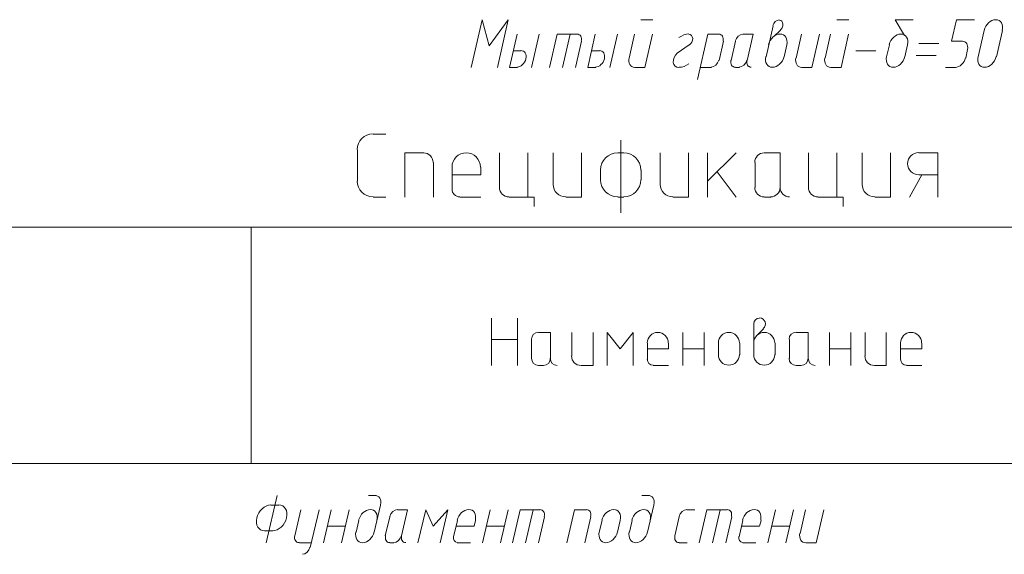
# Model space of a CAD drawing. Header units: millimetres. Extents: x 1527433 to 14789979, y -66543 to 11310.
# Tile 58 of 122: x 1970261 to 1976506, y -56314 to -52924. Entities that reach past the tile are written whole.
import ezdxf

# ---------------------------------------------------------------- set-up
doc = ezdxf.new("R2010")
doc.units = ezdxf.units.MM

msp = doc.modelspace()

# ---------------------------------------------------------------- linework, layer by layer
at = {"color": 7, "lineweight": 0}
for points in [[(1973291.333, -53226.579), (1973359.067, -52926.012), (1973238.417, -53091.112), (1973193.967, -52926.012), (1973124.117, -53226.579)], [(1974201.5, -52926.012), (1974277.7, -52926.012)], [(1975078.267, -52926.091), (1975065.056, -52928.694), (1975053.085, -52936.369), (1975043.649, -52947.952), (1975038.042, -52962.279)], [(1975083.347, -52994.098), (1975091.564, -52985.419), (1975097.663, -52975.208), (1975101.324, -52964.165), (1975102.227, -52952.987), (1975100.195, -52942.861), (1975095.522, -52934.809), (1975088.588, -52929.275), (1975079.774, -52926.707)], [(1975443.983, -52926.012), (1975520.183, -52926.012)], [(1975873.667, -53025.495), (1975814.4, -52926.012), (1975928.7, -52926.012)], [(1976241.967, -53061.479), (1976172.117, -53061.479), (1976203.867, -52926.012), (1976318.167, -52926.012)], [(1976493.464, -52992.563), (1976495.484, -52978.821), (1976495.09, -52966.026), (1976492.451, -52954.453), (1976487.737, -52944.375), (1976481.115, -52936.065), (1976472.755, -52929.798), (1976462.824, -52925.848), (1976451.493, -52924.487), (1976439.518, -52925.897), (1976427.74, -52929.895), (1976416.457, -52936.204), (1976405.964, -52944.55), (1976396.557, -52954.658), (1976388.533, -52966.254), (1976382.189, -52979.063), (1976377.819, -52992.811)], [(1973416.217, -53017.029), (1973367.533, -53226.579)], [(1973555.917, -53017.029), (1973507.233, -53226.579)], [(1973797.217, -53017.029), (1973670.217, -53017.029), (1973621.533, -53226.579)], [(1973752.767, -53017.029), (1973704.083, -53226.579)], [(1973823.073, -53060.207), (1973824.415, -53051.26), (1973824.189, -53042.935), (1973822.504, -53035.41), (1973819.47, -53028.862), (1973815.195, -53023.47), (1973809.787, -53019.411), (1973803.357, -53016.863), (1973796.012, -53016.004)], [(1973911.517, -53017.029), (1973864.95, -53226.579)], [(1974053.333, -53017.029), (1974004.65, -53226.579)], [(1974161.283, -53017.029), (1974127.417, -53167.312)], [(1974163.4, -53226.579), (1974226.9, -53226.579), (1974275.583, -53017.029)], [(1974505.506, -53015.067), (1974489.82, -53016.885), (1974474, -53021.321), (1974458.307, -53028.282), (1974443.005, -53037.672)], [(1974509.738, -53084.208), (1974518.656, -53076.029), (1974525.264, -53065.915), (1974529.163, -53054.674), (1974529.955, -53043.117), (1974527.442, -53032.651), (1974522.027, -53024.485), (1974514.211, -53019.132), (1974504.495, -53017.105)], [(1974696.8, -53017.029), (1974626.95, -53017.029), (1974561.333, -53302.779)], [(1974722.656, -53060.207), (1974723.998, -53051.26), (1974723.772, -53042.935), (1974722.088, -53035.41), (1974719.053, -53028.862), (1974714.778, -53023.47), (1974709.371, -53019.411), (1974702.94, -53016.863), (1974695.595, -53016.004)], [(1974847.995, -53016.004), (1974832.579, -53019.577), (1974818.423, -53029.164), (1974807.069, -53043.328), (1974800.06, -53060.634)], [(1974874.6, -53182.129), (1974912.7, -53017.029), (1974849.2, -53017.029)], [(1975039.7, -52964.112), (1974995.25, -53158.845)], [(1975126.097, -53083.58), (1975128.117, -53069.838), (1975127.724, -53057.043), (1975125.085, -53045.47), (1975120.37, -53035.391), (1975113.748, -53027.082), (1975105.388, -53020.815), (1975095.458, -53016.864), (1975084.126, -53015.504), (1975072.151, -53016.914), (1975060.374, -53020.911), (1975049.09, -53027.22), (1975038.597, -53035.566), (1975029.191, -53045.675), (1975021.167, -53057.271), (1975014.822, -53070.08), (1975010.453, -53083.827)], [(1975084.15, -52993.745), (1975043.933, -53031.845)], [(1975219.617, -53017.029), (1975185.75, -53167.312)], [(1975221.733, -53226.579), (1975285.233, -53226.579), (1975333.917, -53017.029)], [(1975403.767, -53017.029), (1975369.9, -53167.312)], [(1975405.883, -53226.579), (1975471.5, -53226.579), (1975518.067, -53017.029)], [(1975892.331, -53083.58), (1975894.351, -53069.838), (1975893.957, -53057.043), (1975891.318, -53045.47), (1975886.604, -53035.391), (1975879.982, -53027.082), (1975871.621, -53020.815), (1975861.691, -53016.864), (1975850.36, -53015.504), (1975838.384, -53016.914), (1975826.607, -53020.911), (1975815.324, -53027.22), (1975804.83, -53035.566), (1975795.424, -53045.675), (1975787.4, -53057.271), (1975781.055, -53070.08), (1975776.686, -53083.827)], [(1976379.55, -52993.745), (1976341.45, -53158.845)], [(1976455.75, -53158.845), (1976493.85, -52993.745)], [(1973786.633, -53226.579), (1973824.733, -53061.479)], [(1974696.8, -53182.129), (1974724.317, -53061.479)], [(1974800.517, -53061.479), (1974773, -53182.129)], [(1975964.683, -53076.295), (1976091.683, -53076.295)], [(1976272.481, -53113.153), (1976274.049, -53102.608), (1976273.767, -53092.793), (1976271.764, -53083.918), (1976268.17, -53076.194), (1976263.113, -53069.83), (1976256.721, -53065.035), (1976249.124, -53062.019), (1976240.45, -53060.993)], [(1973441.617, -53122.862), (1973390.817, -53122.862)], [(1973415.617, -53224.948), (1973424.788, -53223.848), (1973433.812, -53220.763), (1973442.461, -53215.906), (1973450.508, -53209.487), (1973457.726, -53201.718), (1973463.887, -53192.809), (1973468.765, -53182.973), (1973472.131, -53172.42), (1973473.699, -53161.875), (1973473.417, -53152.06), (1973471.414, -53143.185), (1973467.82, -53135.461), (1973462.763, -53129.096), (1973456.371, -53124.301), (1973448.774, -53121.286), (1973440.1, -53120.259)], [(1973939.033, -53122.862), (1973888.233, -53122.862)], [(1973913.033, -53224.948), (1973922.205, -53223.848), (1973931.228, -53220.763), (1973939.878, -53215.906), (1973947.925, -53209.487), (1973955.142, -53201.718), (1973961.304, -53192.809), (1973966.181, -53182.973), (1973969.548, -53172.42), (1973971.115, -53161.875), (1973970.834, -53152.06), (1973968.831, -53143.185), (1973965.237, -53135.461), (1973960.179, -53129.096), (1973953.788, -53124.301), (1973946.19, -53121.286), (1973937.517, -53120.259)], [(1974431.821, -53135.924), (1974420.2, -53148.571), (1974411.83, -53163.384), (1974407.187, -53179.241), (1974406.749, -53195.018), (1974410.699, -53208.841), (1974418.45, -53219.179), (1974429.318, -53225.424), (1974442.623, -53226.969)], [(1974508.417, -53084.762), (1974432.217, -53137.679)], [(1975109.55, -53158.845), (1975126.483, -53084.762)], [(1975564.633, -53122.862), (1975691.633, -53122.862)], [(1975778.417, -53084.762), (1975759.367, -53158.845)], [(1975875.783, -53158.845), (1975892.717, -53084.762)], [(1976263.133, -53167.312), (1976273.717, -53114.395)], [(1974126.111, -53166.407), (1974124.317, -53178.551), (1974124.655, -53189.856), (1974126.975, -53200.08), (1974131.13, -53208.981), (1974136.97, -53216.318), (1974144.346, -53221.849), (1974153.109, -53225.332), (1974163.112, -53226.526)], [(1974443.594, -53226.423), (1974459.28, -53224.606), (1974475.1, -53220.169), (1974490.793, -53213.208), (1974506.095, -53203.818)], [(1974647.205, -53225.487), (1974662.621, -53221.913), (1974676.777, -53212.326), (1974688.131, -53198.162), (1974695.14, -53180.857)], [(1974772.544, -53181.284), (1974771.202, -53190.231), (1974771.428, -53198.556), (1974773.113, -53206.081), (1974776.147, -53212.628), (1974780.422, -53218.021), (1974785.829, -53222.079), (1974792.26, -53224.627), (1974799.605, -53225.487)], [(1974825.005, -53225.487), (1974840.421, -53221.913), (1974854.577, -53212.326), (1974865.931, -53198.162), (1974872.94, -53180.857)], [(1974874.144, -53181.284), (1974872.802, -53190.231), (1974873.028, -53198.556), (1974874.713, -53206.081), (1974877.747, -53212.628), (1974882.022, -53218.021), (1974887.429, -53222.079), (1974893.86, -53224.627), (1974901.205, -53225.487)], [(1974993.519, -53157.911), (1974991.499, -53171.653), (1974991.893, -53184.447), (1974994.532, -53196.021), (1974999.246, -53206.099), (1975005.868, -53214.409), (1975014.229, -53220.676), (1975024.159, -53224.626), (1975035.49, -53225.987), (1975047.465, -53224.576), (1975059.243, -53220.579), (1975070.526, -53214.27), (1975081.02, -53205.924), (1975090.426, -53195.816), (1975098.45, -53184.219), (1975104.795, -53171.41), (1975109.164, -53157.663)], [(1975184.444, -53166.407), (1975182.65, -53178.551), (1975182.988, -53189.856), (1975185.309, -53200.08), (1975189.463, -53208.981), (1975195.303, -53216.318), (1975202.679, -53221.849), (1975211.443, -53225.332), (1975221.445, -53226.526)], [(1975368.594, -53166.407), (1975366.8, -53178.551), (1975367.138, -53189.856), (1975369.459, -53200.08), (1975373.613, -53208.981), (1975379.453, -53216.318), (1975386.829, -53221.849), (1975395.593, -53225.332), (1975405.595, -53226.526)], [(1975759.753, -53157.911), (1975757.733, -53171.653), (1975758.127, -53184.447), (1975760.765, -53196.021), (1975765.48, -53206.099), (1975772.102, -53214.409), (1975780.462, -53220.676), (1975790.392, -53224.626), (1975801.724, -53225.987), (1975813.699, -53224.576), (1975825.476, -53220.579), (1975836.76, -53214.27), (1975847.253, -53205.924), (1975856.66, -53195.816), (1975864.683, -53184.219), (1975871.028, -53171.41), (1975875.397, -53157.663)], [(1975947.75, -53152.495), (1976074.75, -53152.495)], [(1976195.112, -53226.526), (1976205.685, -53225.27), (1976216.086, -53221.73), (1976226.052, -53216.146), (1976235.322, -53208.764), (1976243.634, -53199.825), (1976250.727, -53189.573), (1976256.338, -53178.25), (1976260.206, -53166.1)], [(1976339.719, -53157.911), (1976337.699, -53171.653), (1976338.093, -53184.447), (1976340.732, -53196.021), (1976345.446, -53206.099), (1976352.068, -53214.409), (1976360.429, -53220.676), (1976370.359, -53224.626), (1976381.69, -53225.987), (1976393.665, -53224.576), (1976405.443, -53220.579), (1976416.726, -53214.27), (1976427.22, -53205.924), (1976436.626, -53195.816), (1976444.65, -53184.219), (1976450.995, -53171.41), (1976455.364, -53157.663)], [(1973367.533, -53226.579), (1973418.333, -53226.579)], [(1973864.95, -53226.579), (1973915.75, -53226.579)], [(1974578.267, -53226.579), (1974648.117, -53226.579)], [(1974800.517, -53226.579), (1974825.917, -53226.579)], [(1976134.017, -53226.579), (1976197.517, -53226.579)], [(1972502.875, -53647.795), (1972482.612, -53649.838), (1972463.74, -53655.696), (1972446.661, -53664.966), (1972431.781, -53677.243), (1972419.504, -53692.123), (1972410.234, -53709.202), (1972404.376, -53728.074), (1972402.333, -53748.337)], [(1972503.933, -53649.912), (1972584.367, -53649.912)], [(1974074.5, -53688.012), (1974074.5, -54149.445)], [(1972404.45, -53749.395), (1972404.45, -53948.362)], [(1972823.55, -53768.445), (1972705.017, -53768.445), (1972705.017, -54049.962)], [(1972882.817, -53828.77), (1972881.591, -53816.613), (1972878.076, -53805.289), (1972872.514, -53795.042), (1972865.148, -53786.114), (1972856.22, -53778.748), (1972845.973, -53773.186), (1972834.649, -53769.671), (1972822.492, -53768.445)], [(1973183.383, -53858.404), (1973181.556, -53840.274), (1973176.314, -53823.388), (1973168.02, -53808.107), (1973157.035, -53794.793), (1973143.722, -53783.809), (1973128.441, -53775.515), (1973111.555, -53770.273), (1973093.425, -53768.445), (1973075.295, -53770.273), (1973058.409, -53775.515), (1973043.128, -53783.809), (1973029.815, -53794.793), (1973018.83, -53808.107), (1973010.536, -53823.388), (1973005.294, -53840.274), (1973003.467, -53858.404)], [(1973304.033, -53768.445), (1973304.033, -53988.579)], [(1973483.95, -54049.962), (1973483.95, -53768.445)], [(1973644.817, -53768.445), (1973644.817, -53969.529)], [(1973725.25, -54049.962), (1973824.733, -54049.962), (1973824.733, -53768.445)], [(1974054.392, -53768.445), (1974032.423, -53770.66), (1974011.961, -53777.012), (1973993.444, -53787.062), (1973977.311, -53800.373), (1973964, -53816.506), (1973953.95, -53835.023), (1973947.598, -53855.485), (1973945.383, -53877.454)], [(1974093.55, -53768.445), (1974055.45, -53768.445)], [(1974201.5, -53877.454), (1974199.285, -53855.485), (1974192.934, -53835.023), (1974182.883, -53816.506), (1974169.572, -53800.373), (1974153.439, -53787.062), (1974134.923, -53777.012), (1974114.461, -53770.66), (1974092.492, -53768.445)], [(1974324.267, -53768.445), (1974324.267, -53969.529)], [(1974404.7, -54049.962), (1974504.183, -54049.962), (1974504.183, -53768.445)], [(1974624.833, -53948.362), (1974804.75, -53768.445)], [(1974624.833, -53768.445), (1974624.833, -54049.962)], [(1974983.608, -53768.445), (1974971.451, -53769.671), (1974960.127, -53773.186), (1974949.88, -53778.748), (1974940.952, -53786.114), (1974933.586, -53795.042), (1974928.024, -53805.289), (1974924.509, -53816.613), (1974923.283, -53828.77)], [(1975084.15, -53988.579), (1975084.15, -53768.445), (1974984.667, -53768.445)], [(1975264.067, -53768.445), (1975264.067, -53988.579)], [(1975443.983, -54049.962), (1975443.983, -53768.445)], [(1975604.85, -53768.445), (1975604.85, -53969.529)], [(1975685.283, -54049.962), (1975784.767, -54049.962), (1975784.767, -53768.445)], [(1975963.625, -53766.329), (1975949.335, -53767.769), (1975936.024, -53771.901), (1975923.979, -53778.439), (1975913.485, -53787.097), (1975904.827, -53797.591), (1975898.289, -53809.636), (1975894.157, -53822.946), (1975892.717, -53837.237), (1975894.157, -53851.527), (1975898.289, -53864.838), (1975904.827, -53876.882), (1975913.485, -53887.377), (1975923.979, -53896.035), (1975936.024, -53902.573), (1975949.335, -53906.705), (1975963.625, -53908.145)], [(1976085.333, -53768.445), (1975964.683, -53768.445)], [(1976085.333, -53768.445), (1976085.333, -54049.962)], [(1972884.933, -54049.962), (1972884.933, -53829.829)], [(1974925.4, -53829.829), (1974925.4, -53988.579)], [(1973003.467, -53859.462), (1973003.467, -53999.162)], [(1973185.5, -53908.145), (1973185.5, -53859.462)], [(1973945.383, -53878.512), (1973945.383, -53939.895)], [(1974203.617, -53939.895), (1974203.617, -53878.512)], [(1974804.75, -54049.962), (1974684.1, -53889.095)], [(1972402.333, -53947.304), (1972404.376, -53967.566), (1972410.234, -53986.439), (1972419.504, -54003.517), (1972431.781, -54018.397), (1972446.661, -54030.674), (1972463.74, -54039.944), (1972482.612, -54045.803), (1972502.875, -54047.845)], [(1973185.5, -53908.145), (1973003.467, -53908.145)], [(1973945.383, -53938.837), (1973947.598, -53960.806), (1973953.95, -53981.268), (1973964, -53999.785), (1973977.311, -54015.917), (1973993.444, -54029.228), (1974011.961, -54039.279), (1974032.423, -54045.631), (1974054.392, -54047.845)], [(1974092.492, -54047.845), (1974114.461, -54045.631), (1974134.923, -54039.279), (1974153.439, -54029.228), (1974169.572, -54015.917), (1974182.883, -53999.785), (1974192.934, -53981.268), (1974199.285, -53960.806), (1974201.5, -53938.837)], [(1975905.417, -54049.962), (1975983.733, -53908.145)], [(1975964.683, -53908.145), (1976085.333, -53908.145)], [(1973003.467, -53998.104), (1973004.477, -54008.128), (1973007.376, -54017.465), (1973011.962, -54025.915), (1973018.036, -54033.276), (1973025.397, -54039.35), (1973033.847, -54043.936), (1973043.184, -54046.835), (1973053.208, -54047.845)], [(1973304.033, -53987.52), (1973305.259, -53999.678), (1973308.774, -54011.002), (1973314.336, -54021.249), (1973321.702, -54030.177), (1973330.63, -54037.543), (1973340.877, -54043.105), (1973352.201, -54046.62), (1973364.358, -54047.845)], [(1973644.817, -53968.47), (1973646.429, -53984.467), (1973651.054, -53999.367), (1973658.373, -54012.85), (1973668.065, -54024.597), (1973679.812, -54034.289), (1973693.295, -54041.608), (1973708.195, -54046.233), (1973724.192, -54047.845)], [(1974324.267, -53968.47), (1974325.879, -53984.467), (1974330.504, -53999.367), (1974337.823, -54012.85), (1974347.515, -54024.597), (1974359.262, -54034.289), (1974372.745, -54041.608), (1974387.645, -54046.233), (1974403.642, -54047.845)], [(1974923.283, -53987.52), (1974924.509, -53999.678), (1974928.024, -54011.001), (1974933.586, -54021.249), (1974940.952, -54030.177), (1974949.88, -54037.543), (1974960.127, -54043.105), (1974971.451, -54046.62), (1974983.608, -54047.845)], [(1975023.825, -54047.845), (1975035.983, -54046.62), (1975047.306, -54043.105), (1975057.553, -54037.543), (1975066.481, -54030.177), (1975073.847, -54021.249), (1975079.409, -54011.001), (1975082.924, -53999.678), (1975084.15, -53987.52)], [(1975084.15, -53987.52), (1975085.376, -53999.678), (1975088.891, -54011.001), (1975094.453, -54021.249), (1975101.819, -54030.177), (1975110.747, -54037.543), (1975120.994, -54043.105), (1975132.317, -54046.62), (1975144.475, -54047.845)], [(1975264.067, -53987.52), (1975265.292, -53999.678), (1975268.807, -54011.001), (1975274.369, -54021.249), (1975281.735, -54030.177), (1975290.663, -54037.543), (1975300.91, -54043.105), (1975312.234, -54046.62), (1975324.392, -54047.845)], [(1975604.85, -53968.47), (1975606.463, -53984.467), (1975611.088, -53999.367), (1975618.406, -54012.85), (1975628.098, -54024.597), (1975639.846, -54034.289), (1975653.329, -54041.608), (1975668.228, -54046.233), (1975684.225, -54047.845)], [(1972503.933, -54049.962), (1972584.367, -54049.962)], [(1973054.267, -54049.962), (1973185.5, -54049.962)], [(1973365.417, -54049.962), (1973524.167, -54049.962), (1973524.167, -54109.229)], [(1974055.45, -54049.962), (1974093.55, -54049.962)], [(1974984.667, -54049.962), (1975024.883, -54049.962)], [(1975325.45, -54049.962), (1975484.2, -54049.962), (1975484.2, -54109.229)], [(1982107.25, -54240.462), (1963728.233, -54240.462)], [(1971729.233, -54240.462), (1971729.233, -55739.062)], [(1973253.233, -55116.762), (1973253.233, -54816.195)], [(1973418.333, -55116.762), (1973418.333, -54816.195)], [(1974953.975, -54816.195), (1974939.557, -54819.106), (1974927.783, -54827.045), (1974919.844, -54838.819), (1974916.933, -54853.237)], [(1974977.792, -54882.577), (1974985.206, -54873.765), (1974989.674, -54863.402), (1974991.004, -54852.196), (1974989.007, -54840.854), (1974983.8, -54830.582), (1974976.012, -54822.415), (1974966.22, -54816.806), (1974955.001, -54814.205)], [(1974916.933, -54854.295), (1974916.933, -55049.029)], [(1974978.317, -54883.929), (1974940.217, -54922.029)], [(1973253.233, -54951.662), (1973418.333, -54951.662)], [(1973552.742, -54905.095), (1973535.028, -54908.672), (1973520.562, -54918.424), (1973510.81, -54932.89), (1973507.233, -54950.604)], [(1973507.233, -54951.662), (1973507.233, -55072.312)], [(1973627.883, -55072.312), (1973627.883, -54907.212), (1973553.8, -54907.212)], [(1973763.35, -54907.212), (1973763.35, -55057.495)], [(1973822.617, -55116.762), (1973898.817, -55116.762), (1973898.817, -54907.212)], [(1974152.817, -55116.762), (1974152.817, -54907.212), (1974070.267, -55010.929), (1973987.717, -54907.212), (1973987.717, -55116.762)], [(1974375.067, -54973.887), (1974373.712, -54960.45), (1974369.827, -54947.934), (1974363.68, -54936.608), (1974355.538, -54926.741), (1974345.67, -54918.599), (1974334.345, -54912.452), (1974321.829, -54908.567), (1974308.392, -54907.212), (1974294.954, -54908.567), (1974282.439, -54912.452), (1974271.113, -54918.599), (1974261.245, -54926.741), (1974253.104, -54936.608), (1974246.956, -54947.934), (1974243.071, -54960.45), (1974241.717, -54973.887)], [(1974468.2, -55116.762), (1974468.2, -54907.212)], [(1974603.667, -55116.762), (1974603.667, -54907.212)], [(1974825.917, -54973.887), (1974824.562, -54960.45), (1974820.677, -54947.934), (1974814.53, -54936.608), (1974806.388, -54926.741), (1974796.52, -54918.599), (1974785.195, -54912.452), (1974772.679, -54908.567), (1974759.242, -54907.212), (1974745.804, -54908.567), (1974733.289, -54912.452), (1974721.963, -54918.599), (1974712.095, -54926.741), (1974703.954, -54936.608), (1974697.806, -54947.934), (1974693.921, -54960.45), (1974692.567, -54973.887)], [(1975050.283, -54973.887), (1975048.929, -54960.45), (1975045.044, -54947.934), (1975038.896, -54936.608), (1975030.755, -54926.741), (1975020.887, -54918.599), (1975009.561, -54912.452), (1974997.046, -54908.567), (1974983.608, -54907.212), (1974970.171, -54908.567), (1974957.655, -54912.452), (1974946.33, -54918.599), (1974936.462, -54926.741), (1974928.32, -54936.608), (1974922.173, -54947.934), (1974918.288, -54960.45), (1974916.933, -54973.887)], [(1975186.808, -54905.095), (1975169.094, -54908.672), (1975154.629, -54918.424), (1975144.876, -54932.89), (1975141.3, -54950.604)], [(1975143.417, -54951.662), (1975143.417, -55072.312)], [(1975261.95, -55072.312), (1975261.95, -54907.212), (1975187.867, -54907.212)], [(1975397.417, -55116.762), (1975397.417, -54907.212)], [(1975532.883, -55116.762), (1975532.883, -54907.212)], [(1975623.9, -54907.212), (1975623.9, -55057.495)], [(1975683.167, -55116.762), (1975757.25, -55116.762), (1975757.25, -54907.212)], [(1975981.617, -54973.887), (1975980.262, -54960.45), (1975976.377, -54947.934), (1975970.23, -54936.608), (1975962.088, -54926.741), (1975952.22, -54918.599), (1975940.895, -54912.452), (1975928.379, -54908.567), (1975914.942, -54907.212), (1975901.504, -54908.567), (1975888.989, -54912.452), (1975877.663, -54918.599), (1975867.795, -54926.741), (1975859.654, -54936.608), (1975853.506, -54947.934), (1975849.621, -54960.45), (1975848.267, -54973.887)], [(1974243.833, -54974.945), (1974243.833, -55078.662)], [(1974377.183, -55010.929), (1974243.833, -55010.929)], [(1974377.183, -55010.929), (1974377.183, -54974.945)], [(1974468.2, -55010.929), (1974603.667, -55010.929)], [(1974692.567, -54974.945), (1974692.567, -55049.029)], [(1974828.033, -55049.029), (1974828.033, -54974.945)], [(1975052.4, -55049.029), (1975052.4, -54974.945)], [(1975397.417, -55010.929), (1975532.883, -55010.929)], [(1975848.267, -54974.945), (1975848.267, -55078.662)], [(1975983.733, -55010.929), (1975848.267, -55010.929)], [(1975983.733, -55010.929), (1975983.733, -54974.945)], [(1973507.233, -55071.254), (1973510.81, -55088.968), (1973520.562, -55103.433), (1973535.028, -55113.186), (1973552.742, -55116.762)], [(1973582.375, -55116.762), (1973600.089, -55113.186), (1973614.554, -55103.433), (1973624.307, -55088.968), (1973627.883, -55071.254)], [(1973625.767, -55071.254), (1973629.343, -55088.968), (1973639.096, -55103.433), (1973653.561, -55113.186), (1973671.275, -55116.762)], [(1973761.233, -55056.437), (1973762.459, -55068.595), (1973765.974, -55079.918), (1973771.536, -55090.165), (1973778.902, -55099.093), (1973787.83, -55106.459), (1973798.077, -55112.021), (1973809.401, -55115.536), (1973821.558, -55116.762)], [(1974241.717, -55077.604), (1974244.628, -55092.022), (1974252.566, -55103.796), (1974264.34, -55111.734), (1974278.758, -55114.645)], [(1974692.567, -55047.97), (1974693.921, -55061.408), (1974697.806, -55073.923), (1974703.954, -55085.249), (1974712.095, -55095.117), (1974721.963, -55103.258), (1974733.289, -55109.406), (1974745.804, -55113.291), (1974759.242, -55114.645), (1974772.679, -55113.291), (1974785.195, -55109.406), (1974796.52, -55103.258), (1974806.388, -55095.117), (1974814.53, -55085.249), (1974820.677, -55073.923), (1974824.562, -55061.408), (1974825.917, -55047.97)], [(1974916.933, -55047.97), (1974918.288, -55061.408), (1974922.173, -55073.923), (1974928.32, -55085.249), (1974936.462, -55095.117), (1974946.33, -55103.258), (1974957.655, -55109.406), (1974970.171, -55113.291), (1974983.608, -55114.645), (1974997.046, -55113.291), (1975009.561, -55109.406), (1975020.887, -55103.258), (1975030.755, -55095.117), (1975038.896, -55085.249), (1975045.044, -55073.923), (1975048.929, -55061.408), (1975050.283, -55047.97)], [(1975141.3, -55071.254), (1975144.876, -55088.968), (1975154.629, -55103.433), (1975169.094, -55113.186), (1975186.808, -55116.762)], [(1975216.442, -55116.762), (1975234.155, -55113.186), (1975248.621, -55103.433), (1975258.374, -55088.968), (1975261.95, -55071.254)], [(1975261.95, -55071.254), (1975265.526, -55088.968), (1975275.279, -55103.433), (1975289.744, -55113.186), (1975307.458, -55116.762)], [(1975621.783, -55056.437), (1975623.009, -55068.595), (1975626.524, -55079.918), (1975632.086, -55090.165), (1975639.452, -55099.093), (1975648.38, -55106.459), (1975658.627, -55112.021), (1975669.951, -55115.536), (1975682.108, -55116.762)], [(1975848.267, -55077.604), (1975851.178, -55092.022), (1975859.116, -55103.796), (1975870.89, -55111.734), (1975885.308, -55114.645)], [(1973553.8, -55116.762), (1973583.433, -55116.762)], [(1974279.817, -55116.762), (1974377.183, -55116.762)], [(1975187.867, -55116.762), (1975217.5, -55116.762)], [(1975886.367, -55116.762), (1975983.733, -55116.762)], [(1982107.25, -55739.062), (1963728.233, -55739.062)], [(1971824.483, -56240.712), (1971894.333, -55940.145)], [(1972512.4, -55940.145), (1972474.3, -55940.145)], [(1972549.689, -56000.317), (1972551.483, -55988.173), (1972551.145, -55976.868), (1972548.825, -55966.644), (1972544.67, -55957.743), (1972538.83, -55950.406), (1972531.454, -55944.875), (1972522.691, -55941.392), (1972512.688, -55940.198)], [(1974245.95, -55940.145), (1974207.85, -55940.145)], [(1974283.239, -56000.317), (1974285.033, -55988.173), (1974284.695, -55976.868), (1974282.375, -55966.644), (1974278.22, -55957.743), (1974272.38, -55950.406), (1974265.004, -55944.875), (1974256.241, -55941.392), (1974246.238, -55940.198)], [(1971853.208, -56001.065), (1971838.857, -56002.796), (1971824.735, -56007.632), (1971811.198, -56015.244), (1971798.602, -56025.3), (1971787.302, -56037.469), (1971777.654, -56051.42), (1971770.014, -56066.823), (1971764.737, -56083.346), (1971762.275, -56099.857), (1971762.707, -56115.221), (1971765.833, -56129.113), (1971771.45, -56141.202), (1971779.358, -56151.161), (1971789.354, -56158.662), (1971801.239, -56163.376), (1971814.809, -56164.976)], [(1971904.917, -56001.529), (1971854.117, -56001.529)], [(1971865.609, -56164.976), (1971879.96, -56163.245), (1971894.081, -56158.408), (1971907.618, -56150.797), (1971920.215, -56140.741), (1971931.515, -56128.572), (1971941.163, -56114.621), (1971948.803, -56099.218), (1971954.08, -56082.694), (1971956.542, -56066.184), (1971956.109, -56050.819), (1971952.984, -56036.928), (1971947.367, -56024.839), (1971939.459, -56014.879), (1971929.462, -56007.378), (1971917.578, -56002.664), (1971904.008, -56001.065)], [(1972510.283, -56172.979), (1972550.5, -56001.529)], [(1974243.833, -56172.979), (1974284.05, -56001.529)], [(1972044.617, -56031.162), (1972006.517, -56196.262)], [(1972103.883, -56270.345), (1972161.033, -56031.162)], [(1972188.55, -56240.712), (1972237.233, -56031.162)], [(1972302.85, -56240.712), (1972351.533, -56031.162)], [(1972526.831, -56097.713), (1972528.851, -56083.971), (1972528.457, -56071.176), (1972525.818, -56059.603), (1972521.104, -56049.525), (1972514.482, -56041.215), (1972506.121, -56034.948), (1972496.191, -56030.998), (1972484.86, -56029.637), (1972472.885, -56031.047), (1972461.107, -56035.045), (1972449.824, -56041.354), (1972439.33, -56049.7), (1972429.924, -56059.808), (1972421.9, -56071.404), (1972415.555, -56084.213), (1972411.186, -56097.961)], [(1972609.767, -56075.612), (1972580.133, -56196.262)], [(1972657.245, -56030.137), (1972641.829, -56033.711), (1972627.673, -56043.297), (1972616.319, -56057.461), (1972609.31, -56074.767)], [(1972683.85, -56196.262), (1972721.95, -56031.162), (1972658.45, -56031.162)], [(1972927.267, -56240.712), (1972975.95, -56031.162), (1972882.817, -56134.879), (1972836.25, -56031.162), (1972787.567, -56240.712)], [(1973151.247, -56097.713), (1973153.267, -56083.971), (1973152.874, -56071.176), (1973150.235, -56059.603), (1973145.52, -56049.525), (1973138.898, -56041.215), (1973130.538, -56034.948), (1973120.608, -56030.998), (1973109.276, -56029.637), (1973097.301, -56031.047), (1973085.524, -56035.045), (1973074.24, -56041.354), (1973063.747, -56049.7), (1973054.341, -56059.808), (1973046.317, -56071.404), (1973039.972, -56084.213), (1973035.603, -56097.961)], [(1973196.083, -56240.712), (1973244.767, -56031.162)], [(1973310.383, -56240.712), (1973359.067, -56031.162)], [(1973562.267, -56031.162), (1973435.267, -56031.162), (1973386.583, -56240.712)], [(1973517.817, -56031.162), (1973469.133, -56240.712)], [(1973551.683, -56240.712), (1973589.783, -56075.612)], [(1973588.123, -56074.34), (1973589.465, -56065.393), (1973589.239, -56057.068), (1973587.554, -56049.543), (1973584.52, -56042.995), (1973580.245, -56037.603), (1973574.837, -56033.544), (1973568.407, -56030.996), (1973561.062, -56030.137)], [(1973856.483, -56031.162), (1973780.283, -56031.162), (1973731.6, -56240.712)], [(1973845.9, -56240.712), (1973884, -56075.612)], [(1973882.34, -56074.34), (1973883.681, -56065.393), (1973883.455, -56057.068), (1973881.771, -56049.543), (1973878.737, -56042.995), (1973874.461, -56037.603), (1973869.054, -56033.544), (1973862.623, -56030.996), (1973855.278, -56030.137)], [(1974069.881, -56097.713), (1974071.9, -56083.971), (1974071.507, -56071.176), (1974068.868, -56059.603), (1974064.154, -56049.525), (1974057.532, -56041.215), (1974049.171, -56034.948), (1974039.241, -56030.998), (1974027.91, -56029.637), (1974015.935, -56031.047), (1974004.157, -56035.045), (1973992.874, -56041.354), (1973982.38, -56049.7), (1973972.974, -56059.808), (1973964.95, -56071.404), (1973958.605, -56084.213), (1973954.236, -56097.961)], [(1974260.381, -56097.713), (1974262.4, -56083.971), (1974262.007, -56071.176), (1974259.368, -56059.603), (1974254.654, -56049.525), (1974248.032, -56041.215), (1974239.671, -56034.948), (1974229.741, -56030.998), (1974218.41, -56029.637), (1974206.435, -56031.047), (1974194.657, -56035.045), (1974183.374, -56041.354), (1974172.88, -56049.7), (1974163.474, -56059.808), (1974155.45, -56071.404), (1974149.105, -56084.213), (1974144.736, -56097.961)], [(1974444.917, -56075.612), (1974417.4, -56196.262)], [(1974492.395, -56030.137), (1974476.979, -56033.711), (1974462.823, -56043.297), (1974451.469, -56057.461), (1974444.46, -56074.767)], [(1974493.6, -56031.162), (1974544.4, -56031.162)], [(1974747.6, -56031.162), (1974620.6, -56031.162), (1974571.917, -56240.712)], [(1974703.15, -56031.162), (1974654.467, -56240.712)], [(1974739.133, -56240.712), (1974777.233, -56075.612)], [(1974775.573, -56074.34), (1974776.915, -56065.393), (1974776.689, -56057.068), (1974775.004, -56049.543), (1974771.97, -56042.995), (1974767.695, -56037.603), (1974762.287, -56033.544), (1974755.857, -56030.996), (1974748.512, -56030.137)], [(1974960.997, -56097.713), (1974963.017, -56083.971), (1974962.624, -56071.176), (1974959.985, -56059.603), (1974955.27, -56049.525), (1974948.648, -56041.215), (1974940.288, -56034.948), (1974930.358, -56030.998), (1974919.026, -56029.637), (1974907.051, -56031.047), (1974895.274, -56035.045), (1974883.99, -56041.354), (1974873.497, -56049.7), (1974864.091, -56059.808), (1974856.067, -56071.404), (1974849.722, -56084.213), (1974845.353, -56097.961)], [(1975005.833, -56240.712), (1975054.517, -56031.162)], [(1975120.133, -56240.712), (1975168.817, -56031.162)], [(1975245.017, -56031.162), (1975211.15, -56181.445)], [(1975249.25, -56240.712), (1975312.75, -56240.712), (1975361.433, -56031.162)], [(1972211.833, -56134.879), (1972328.25, -56134.879)], [(1972412.917, -56098.895), (1972395.983, -56172.979)], [(1973037.333, -56098.895), (1973011.933, -56202.612)], [(1973143.167, -56134.879), (1973028.867, -56134.879)], [(1973143.167, -56134.879), (1973151.633, -56098.895)], [(1973219.367, -56134.879), (1973333.667, -56134.879)], [(1973955.967, -56098.895), (1973936.917, -56172.979)], [(1974053.333, -56172.979), (1974070.267, -56098.895)], [(1974146.467, -56098.895), (1974129.533, -56172.979)], [(1974847.083, -56098.895), (1974823.8, -56202.612)], [(1974952.917, -56134.879), (1974838.617, -56134.879)], [(1974952.917, -56134.879), (1974963.5, -56098.895)], [(1975031.233, -56134.879), (1975145.533, -56134.879)], [(1971816.017, -56164.512), (1971866.817, -56164.512)], [(1972006.06, -56195.417), (1972004.719, -56204.364), (1972004.945, -56212.689), (1972006.629, -56220.214), (1972009.663, -56226.762), (1972013.939, -56232.154), (1972019.346, -56236.213), (1972025.777, -56238.761), (1972033.122, -56239.62)], [(1972394.253, -56172.044), (1972392.233, -56185.786), (1972392.627, -56198.581), (1972395.265, -56210.154), (1972399.98, -56220.232), (1972406.602, -56228.542), (1972414.962, -56234.809), (1972424.892, -56238.76), (1972436.224, -56240.12), (1972448.199, -56238.71), (1972459.976, -56234.713), (1972471.26, -56228.404), (1972481.753, -56220.058), (1972491.16, -56209.949), (1972499.183, -56198.353), (1972505.528, -56185.544), (1972509.897, -56171.797)], [(1972581.794, -56195.417), (1972580.452, -56204.364), (1972580.678, -56212.689), (1972582.363, -56220.214), (1972585.397, -56226.762), (1972589.672, -56232.154), (1972595.079, -56236.213), (1972601.51, -56238.761), (1972608.855, -56239.62)], [(1972634.255, -56239.62), (1972649.671, -56236.047), (1972663.827, -56226.46), (1972675.181, -56212.296), (1972682.19, -56194.99)], [(1972683.394, -56195.417), (1972682.052, -56204.364), (1972682.278, -56212.689), (1972683.963, -56220.214), (1972686.997, -56226.762), (1972691.272, -56232.154), (1972696.679, -56236.213), (1972703.11, -56238.761), (1972710.455, -56239.62)], [(1973012.392, -56200.779), (1973011.869, -56215.227), (1973016.298, -56227.142), (1973024.893, -56235.31), (1973036.867, -56238.516)], [(1973937.303, -56172.044), (1973935.283, -56185.786), (1973935.677, -56198.581), (1973938.315, -56210.154), (1973943.03, -56220.232), (1973949.652, -56228.542), (1973958.012, -56234.809), (1973967.942, -56238.76), (1973979.274, -56240.12), (1973991.249, -56238.71), (1974003.026, -56234.713), (1974014.31, -56228.404), (1974024.803, -56220.058), (1974034.21, -56209.949), (1974042.233, -56198.353), (1974048.578, -56185.544), (1974052.947, -56171.797)], [(1974127.803, -56172.044), (1974125.783, -56185.786), (1974126.177, -56198.581), (1974128.815, -56210.154), (1974133.53, -56220.232), (1974140.152, -56228.542), (1974148.512, -56234.809), (1974158.442, -56238.76), (1974169.774, -56240.12), (1974181.749, -56238.71), (1974193.526, -56234.713), (1974204.81, -56228.404), (1974215.303, -56220.058), (1974224.71, -56209.949), (1974232.733, -56198.353), (1974239.078, -56185.544), (1974243.447, -56171.797)], [(1974416.944, -56195.417), (1974415.602, -56204.364), (1974415.828, -56212.689), (1974417.513, -56220.214), (1974420.547, -56226.762), (1974424.822, -56232.154), (1974430.229, -56236.213), (1974436.66, -56238.761), (1974444.005, -56239.62)], [(1974822.142, -56200.779), (1974821.619, -56215.227), (1974826.048, -56227.142), (1974834.643, -56235.31), (1974846.617, -56238.516)], [(1975209.844, -56180.541), (1975208.05, -56192.684), (1975208.388, -56203.989), (1975210.709, -56214.213), (1975214.863, -56223.114), (1975220.703, -56230.452), (1975228.079, -56235.982), (1975236.843, -56239.466), (1975246.845, -56240.659)], [(1972036.15, -56240.712), (1972112.35, -56240.712)], [(1972609.767, -56240.712), (1972635.167, -56240.712)], [(1973035.217, -56240.712), (1973119.883, -56240.712)], [(1974444.917, -56240.712), (1974495.717, -56240.712)], [(1974847.083, -56240.712), (1974929.633, -56240.712)], [(1972054.288, -56313.703), (1972069.705, -56310.13), (1972083.86, -56300.543), (1972095.214, -56286.379), (1972102.223, -56269.073)]]:
    msp.add_lwpolyline(points, dxfattribs=at)

doc.saveas('drawing.dxf')
